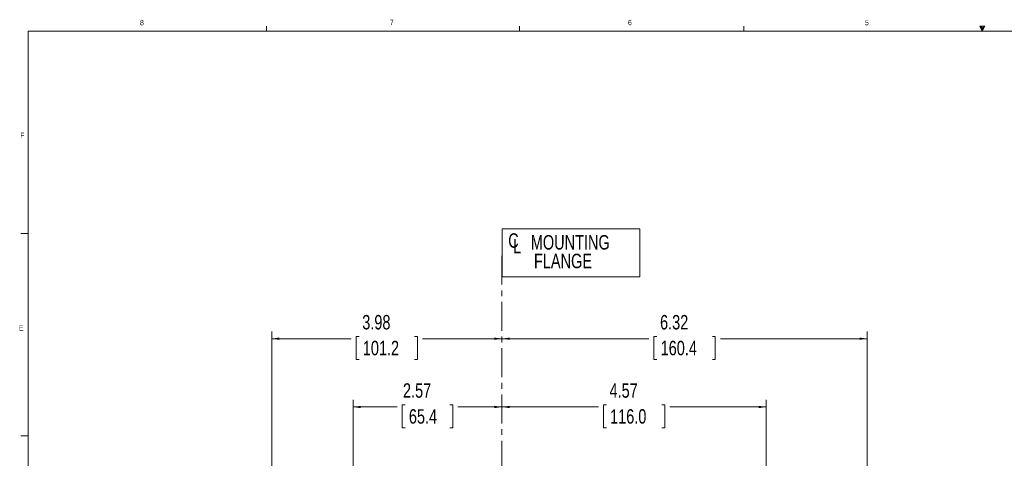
# Model space of a CAD drawing. Header units: inches. Extents: x 0.3 to 33.9, y 0.2 to 21.6.
# Tile 7 of 16: x 0.4 to 17.4, y 14 to 21.6. Entities that reach past the tile are written whole.
import ezdxf

# ---------------------------------------------------------------- set-up
doc = ezdxf.new("R2010")
doc.units = ezdxf.units.IN
doc.header["$MEASUREMENT"] = 0
doc.linetypes.add('CENTERX2', pattern=[0.8, 0.5, -0.1, 0.1, -0.1])
doc.layers.add('SLD-0', color=7, linetype='Continuous', lineweight=15)
doc.styles.add('SLDTEXTSTYLE0', font='TXT', dxfattribs={"width": 0.75})
doc.dimstyles.new('SLDDIMSTYLE0', dxfattribs={"dimtxt": 0.25, "dimasz": 0.13, "dimexe": 0, "dimexo": 0.0625, "dimgap": 0.0625, "dimtad": 0, "dimtih": 1, "dimtoh": 1, "dimrnd": 1e-09, "dimzin": 12, "dimdsep": 46, "dimtxsty": 'SLDTEXTSTYLE0', "dimsah": 1, "dimcen": 0.09, "dimadec": 0, "dimazin": 3, "dimtfac": 1, "dimtofl": 0, "dimtmove": 0, "dimatfit": 3, "dimfxl": 1, "dimfrac": 2, "dimtolj": 1, "dimtzin": 12, "dimarcsym": 0})

# ---------------------------------------------------------------- blocks, each defined once
blk = doc.blocks.new('SW_SYMBOL_MOD_CL')
at = {"layer": 'SLD-0', "color": 0, "char_height": 30.8, "attachment_point": 5, "style": 'SLDTEXTSTYLE0'}
for s, insert in [('C', (15.7, 23.6)), ('L', (23.6, 11.8))]:
    blk.add_mtext(s, dxfattribs=dict(at, insert=insert))
blk = doc.blocks.new('SW_TABLEANNOTATION_0')
at = {"layer": 'SLD-0', "color": 0}
for p, q in [((0, 0), (0, -0.833)), ((2.381, 0), (0, 0)), ((2.381, -0.833), (2.381, 0)), ((0, -0.833), (2.381, -0.833))]:
    blk.add_line(p, q, dxfattribs=at)
at = {"layer": 'SLD-0', "color": 0, "xscale": 0.0081111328, "yscale": 0.0081111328, "zscale": 0.0081111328}
blk.add_blockref('SW_SYMBOL_MOD_CL', (0.069, -0.397), dxfattribs=at)
at = {"layer": 'SLD-0', "color": 0, "char_height": 0.25, "attachment_point": 1, "style": 'SLDTEXTSTYLE0'}
for s, insert in [('MOUNTING', (0.496, -0.109)), ('FLANGE', (0.551, -0.432))]:
    blk.add_mtext(s, dxfattribs=dict(at, insert=insert))
blk = doc.blocks.new('_D_6')
at = {"layer": 'SLD-0'}
for p, q in [((4.736, 12.391), (4.736, 16.216)), ((4.736, 16.091), (6.108, 16.091)), ((6.248, 16.128), (6.197, 16.128)), ((6.197, 16.128), (6.197, 15.731)), ((7.206, 16.128), (7.257, 16.128)), ((7.257, 16.128), (7.257, 15.731)), ((8.718, 16.091), (7.346, 16.091)), ((6.197, 15.731), (6.248, 15.731)), ((7.257, 15.731), (7.206, 15.731))]:
    blk.add_line(p, q, dxfattribs=at)
for points in [[(4.736, 16.091), (4.866, 16.071), (4.866, 16.111)], [(8.718, 16.091), (8.588, 16.111), (8.588, 16.071)]]:
    blk.add_solid(points, dxfattribs=at)
at = {"layer": 'SLD-0', "char_height": 0.25, "attachment_point": 1, "style": 'SLDTEXTSTYLE0'}
for s, insert in [('3.98', (6.302, 16.501, -0.858)), ('101.2', (6.311, 16.054, -0.858))]:
    blk.add_mtext(s, dxfattribs=dict(at, insert=insert))
blk = doc.blocks.new('_D_7')
at = {"layer": 'SLD-0'}
for p, q in [((6.144, 13.72), (6.144, 15.035)), ((6.144, 14.91), (6.905, 14.91)), ((7.044, 14.947), (6.993, 14.947)), ((6.993, 14.947), (6.993, 14.55)), ((7.818, 14.947), (7.868, 14.947)), ((7.868, 14.947), (7.868, 14.55)), ((8.718, 14.91), (7.957, 14.91)), ((6.993, 14.55), (7.044, 14.55)), ((7.868, 14.55), (7.818, 14.55))]:
    blk.add_line(p, q, dxfattribs=at)
for points in [[(6.144, 14.91), (6.274, 14.89), (6.274, 14.93)], [(8.718, 14.91), (8.588, 14.93), (8.588, 14.89)]]:
    blk.add_solid(points, dxfattribs=at)
at = {"layer": 'SLD-0', "char_height": 0.25, "attachment_point": 1, "style": 'SLDTEXTSTYLE0'}
for s, insert in [('2.57', (7.006, 15.32, -0.858)), ('65.4', (7.108, 14.872, -0.858))]:
    blk.add_mtext(s, dxfattribs=dict(at, insert=insert))
blk = doc.blocks.new('_D_8')
at = {"layer": 'SLD-0'}
for p, q in [((13.286, 12.897), (13.286, 15.035)), ((8.718, 14.91), (10.384, 14.91)), ((10.523, 14.947), (10.472, 14.947)), ((10.472, 14.947), (10.472, 14.55)), ((11.481, 14.947), (11.532, 14.947)), ((11.532, 14.947), (11.532, 14.55)), ((13.286, 14.91), (11.621, 14.91)), ((10.472, 14.55), (10.523, 14.55)), ((11.532, 14.55), (11.481, 14.55))]:
    blk.add_line(p, q, dxfattribs=at)
for points in [[(8.718, 14.91), (8.848, 14.89), (8.848, 14.93)], [(13.286, 14.91), (13.156, 14.93), (13.156, 14.89)]]:
    blk.add_solid(points, dxfattribs=at)
at = {"layer": 'SLD-0', "char_height": 0.25, "attachment_point": 1, "style": 'SLDTEXTSTYLE0'}
for s, insert in [('4.57', (10.577, 15.32, -0.858)), ('116.0', (10.587, 14.872, -0.858))]:
    blk.add_mtext(s, dxfattribs=dict(at, insert=insert))
blk = doc.blocks.new('_D_9')
at = {"layer": 'SLD-0'}
for p, q in [((15.034, 11.404), (15.034, 16.216)), ((8.718, 16.091), (11.258, 16.091)), ((11.397, 16.128), (11.346, 16.128)), ((11.346, 16.128), (11.346, 15.731)), ((12.355, 16.128), (12.406, 16.128)), ((12.406, 16.128), (12.406, 15.731)), ((15.034, 16.091), (12.495, 16.091)), ((11.346, 15.731), (11.397, 15.731)), ((12.406, 15.731), (12.355, 15.731))]:
    blk.add_line(p, q, dxfattribs=at)
for points in [[(8.718, 16.091), (8.848, 16.071), (8.848, 16.111)], [(15.034, 16.091), (14.904, 16.111), (14.904, 16.071)]]:
    blk.add_solid(points, dxfattribs=at)
at = {"layer": 'SLD-0', "char_height": 0.25, "attachment_point": 1, "style": 'SLDTEXTSTYLE0'}
for s, insert in [('6.32', (11.451, 16.501, -0.858)), ('160.4', (11.461, 16.054, -0.858))]:
    blk.add_mtext(s, dxfattribs=dict(at, insert=insert))

msp = doc.modelspace()

# ---------------------------------------------------------------- linework, layer by layer
at = {"color": 7, "linetype": 'Continuous', "lineweight": 0}
for p, q in [((4.648, 21.411), (4.648, 21.495)), ((9.023, 21.411), (9.023, 21.495)), ((12.898, 21.411), (12.898, 21.495)), ((16.981, 21.496), (17.067, 21.496)), ((17.023, 21.411), (16.981, 21.496)), ((17.023, 21.411), (16.989, 21.496)), ((17.023, 21.411), (17.009, 21.496)), ((17.023, 21.411), (17.036, 21.496)), ((17.023, 21.411), (17.046, 21.496)), ((17.023, 21.411), (17.067, 21.496)), ((0.523, 21.411), (33.523, 21.411)), ((0.523, 21.411), (0.523, 0.411)), ((0.523, 17.911), (0.398, 17.911)), ((0.523, 14.411), (0.398, 14.411))]:
    msp.add_line(p, q, dxfattribs=at)
at = {"layer": 'SLD-0', "linetype": 'CENTERX2', "lineweight": 0}
msp.add_line((8.718, 17.526), (8.718, 3.626), dxfattribs=at)

# ---------------------------------------------------------------- block references
at = {"layer": 'SLD-0'}
msp.add_blockref('SW_TABLEANNOTATION_0', (8.72, 17.992), dxfattribs=at)

# ---------------------------------------------------------------- texts
at = {"color": 7, "linetype": 'Continuous', "lineweight": 0, "char_height": 0.0938, "attachment_point": 1, "style": 'SLDTEXTSTYLE0'}
for s, insert in [('8', (2.46, 21.604)), ('7', (6.782, 21.608)), ('6', (10.897, 21.606)), ('5', (14.995, 21.604)), ('F', (0.389, 19.652)), ('E', (0.366, 16.324))]:
    msp.add_mtext(s, dxfattribs=dict(at, insert=insert))

# ---------------------------------------------------------------- dimensions: what is measured, and where the dimension line sits
at = {"layer": 'SLD-0'}
for base, p2, picture, middle in [((4.736, 16.091), (4.736, 12.341), '_D_6', (6.727, 16.091)), ((6.144, 14.91), (6.144, 13.67), '_D_7', (7.431, 14.91)), ((13.286, 14.91), (13.286, 12.847), '_D_8', (11.002, 14.91)), ((15.034, 16.091), (15.034, 11.354), '_D_9', (11.876, 16.091))]:
    dim = msp.add_linear_dim(base=base, p1=(8.718, 17.526), p2=p2, dimstyle='SLDDIMSTYLE0', dxfattribs=at)
    dim.commit()
    dim.dimension.update_dxf_attribs({"geometry": picture, "text_midpoint": middle, "dimtype": 160})

doc.saveas('drawing.dxf')
